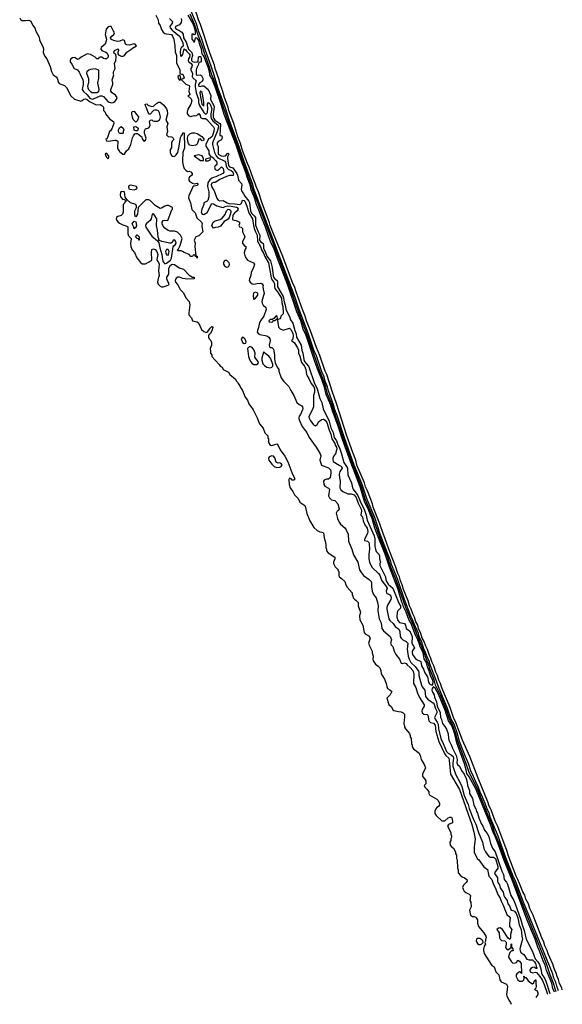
# Model space of a CAD drawing. Header units: inches. Extents: x 2792272 to 2951639, y 860504 to 1033803.
# Tile 158 of 209: x 2944937 to 2951639, y 918507 to 930672. Entities that reach past the tile are written whole.
import ezdxf

# ---------------------------------------------------------------- set-up
doc = ezdxf.new("R2010")
doc.units = ezdxf.units.IN
doc.header["$MEASUREMENT"] = 0
for name, color, linetype in [('C9942', 7, 'Continuous'), ('C9943', 7, 'Continuous'), ('C9951', 7, 'Continuous'), ('C9952', 7, 'Continuous')]:
    doc.layers.add(name, color=color, linetype=linetype)

msp = doc.modelspace()

# ---------------------------------------------------------------- linework, layer by layer
at = {"layer": 'C9942', "color": 4}
for points, elevation in [([(2945346, 930000), (2945351, 929990), (2945386, 929966), (2945398, 929950), (2945415, 929895), (2945423, 929883), (2945490, 929858), (2945515, 929835), (2945570, 929732), (2945614, 929690), (2945690, 929667), (2945710, 929675), (2945730, 929691), (2945750, 929695), (2945770, 929686), (2945800, 929660), (2945881, 929621), (2945930, 929623), (2945950, 929614), (2945971, 929590), (2945972, 929550), (2945991, 929531), (2945998, 929510), (2946050, 929442), (2946094, 929414), (2946101, 929390), (2946075, 929325), (2946059, 929301), (2946045, 929290), (2946016, 929204), (2946002, 929190), (2946010, 929174), (2946030, 929172), (2946110, 929185), (2946130, 929182), (2946151, 929171), (2946146, 929090), (2946155, 929070), (2946170, 929045), (2946210, 929012), (2946230, 929012), (2946255, 929050), (2946283, 929077), (2946309, 929131), (2946329, 929211), (2946341, 929239), (2946359, 929261), (2946370, 929266), (2946390, 929266), (2946435, 929235), (2946444, 929224), (2946450, 929202), (2946470, 929172), (2946490, 929185), (2946499, 929210), (2946479, 929270), (2946479, 929301), (2946490, 929322), (2946530, 929338), (2946542, 929350), (2946548, 929370), (2946542, 929410), (2946548, 929432), (2946570, 929434), (2946583, 929423), (2946599, 929419), (2946641, 929419), (2946665, 929435), (2946674, 929450), (2946676, 929470), (2946663, 929523), (2946650, 929548), (2946630, 929555), (2946605, 929555), (2946591, 929549), (2946550, 929506), (2946530, 929506), (2946504, 929584), (2946490, 929606), (2946488, 929630), (2946510, 929631), (2946518, 929618), (2946530, 929611), (2946570, 929598), (2946590, 929602), (2946630, 929642), (2946650, 929654), (2946672, 929652), (2946690, 929642), (2946718, 929618), (2946751, 929571), (2946758, 929550), (2946761, 929510), (2946742, 929430), (2946765, 929390), (2946755, 929350), (2946761, 929290), (2946751, 929250), (2946770, 929231), (2946810, 929226), (2946820, 929220), (2946831, 929210), (2946842, 929190), (2946822, 929170), (2946811, 929150), (2946812, 929090), (2946794, 929070), (2946794, 929030), (2946810, 928994), (2946824, 928984), (2946850, 928982), (2946870, 929002), (2946889, 929030), (2946908, 929108), (2946923, 929217), (2946930, 929234), (2946947, 929253), (2946950, 929274), (2946970, 929274), (2946971, 929091), (2946954, 929030), (2946953, 928990), (2946947, 928970), (2946947, 928913), (2946955, 928870), (2946970, 928832), (2946990, 928811), (2947010, 928798), (2947030, 928801), (2947050, 928791), (2947066, 928770), (2947066, 928750), (2947036, 928730), (2947026, 928710), (2947027, 928690), (2947036, 928676), (2947070, 928651), (2947090, 928645), (2947131, 928651), (2947138, 928638), (2947138, 928630), (2947130, 928625), (2947086, 928614), (2947074, 928606), (2947026, 928494), (2947024, 928470), (2947046, 928410), (2947065, 928325), (2947105, 928285), (2947126, 928226), (2947182, 928170), (2947192, 928150), (2947185, 928135), (2947185, 928115), (2947198, 928050), (2947150, 928002), (2947112, 927988), (2947092, 927950), (2947105, 927910), (2947101, 927870), (2947114, 927754), (2947130, 927752), (2947130, 927726), (2947122, 927742), (2947107, 927747), (2947102, 927762), (2947090, 927766), (2947078, 927762), (2947070, 927746), (2947050, 927748), (2947029, 927769), (2946970, 927794), (2946949, 927809), (2946930, 927816), (2946890, 927818), (2946887, 927830), (2946898, 927842), (2946919, 927881), (2946942, 927970), (2946922, 928010), (2946886, 928046), (2946873, 928053), (2946850, 928059), (2946790, 928061), (2946769, 928069), (2946730, 928095), (2946710, 928122), (2946698, 928150), (2946696, 928170), (2946710, 928191), (2946730, 928194), (2946768, 928192), (2946794, 928270), (2946818, 928322), (2946826, 928330), (2946826, 928350), (2946776, 928376), (2946756, 928376), (2946730, 928369), (2946690, 928342), (2946670, 928339), (2946610, 928375), (2946550, 928438), (2946530, 928447), (2946493, 928447), (2946402, 928350), (2946390, 928268), (2946370, 928238), (2946362, 928250), (2946359, 928270), (2946361, 928310), (2946378, 928350), (2946379, 928370), (2946370, 928388), (2946306, 928410), (2946266, 928446), (2946240, 928480), (2946230, 928546), (2946192, 928548), (2946184, 928536), (2946178, 928510), (2946182, 928482), (2946210, 928452), (2946233, 928453), (2946238, 928438), (2946254, 928434), (2946254, 928430), (2946238, 928422), (2946234, 928410), (2946213, 928387), (2946214, 928294), (2946205, 928270), (2946190, 928253), (2946150, 928242), (2946131, 928230), (2946128, 928210), (2946135, 928190), (2946152, 928172), (2946170, 928160), (2946210, 928138), (2946260, 928120), (2946271, 928111), (2946271, 928030), (2946282, 928002), (2946312, 927970), (2946311, 927930), (2946306, 927910), (2946308, 927868), (2946326, 927830), (2946354, 927794), (2946385, 927730), (2946430, 927671), (2946450, 927655), (2946490, 927657), (2946563, 927697), (2946569, 927711), (2946563, 927790), (2946567, 927833), (2946590, 927843), (2946610, 927834), (2946630, 927807), (2946643, 927770), (2946631, 927710), (2946639, 927690), (2946653, 927673), (2946659, 927650), (2946650, 927570), (2946659, 927510), (2946646, 927474), (2946639, 927430), (2946646, 927406), (2946670, 927379), (2946690, 927373), (2946710, 927373), (2946769, 927391), (2946780, 927400), (2946784, 927410), (2946770, 927429), (2946753, 927470), (2946754, 927490), (2946778, 927530), (2946777, 927590), (2946784, 927610), (2946801, 927639), (2946822, 927650), (2946850, 927648), (2946907, 927607), (2946961, 927590), (2947030, 927515), (2947070, 927491), (2947094, 927490), (2947090, 927469), (2947010, 927465), (2946950, 927473), (2946910, 927489), (2946890, 927492), (2946870, 927477), (2946859, 927450), (2946862, 927430), (2946890, 927398), (2946920, 927340), (2946959, 927299), (2946990, 927234), (2947032, 927190), (2947037, 927150), (2947025, 927050), (2947027, 927027), (2947058, 926990), (2947071, 926951), (2947130, 926938), (2947146, 926926), (2947184, 926844), (2947210, 926821), (2947230, 926811), (2947250, 926811), (2947262, 926818), (2947290, 926862), (2947310, 926882), (2947320, 926880), (2947322, 926870), (2947310, 926826), (2947291, 926790), (2947278, 926782), (2947271, 926770), (2947271, 926750), (2947278, 926730), (2947298, 926710), (2947305, 926685), (2947305, 926650), (2947291, 926610), (2947292, 926572), (2947293, 926553), (2947311, 926530), (2947312, 926510), (2947402, 926410), (2947412, 926392), (2947437, 926377), (2947452, 926352), (2947517, 926317), (2947532, 926290), (2947602, 926230), (2947611, 926210), (2947631, 926191), (2947636, 926176), (2947658, 926150), (2947666, 926126), (2947690, 926092), (2947721, 926010), (2947751, 925970), (2947766, 925926), (2947800, 925880), (2947810, 925872), (2947822, 925850), (2947870, 925754), (2947897, 925677), (2947945, 925625), (2947966, 925566), (2948002, 925530), (2948002, 925510), (2948012, 925488), (2948012, 925450), (2948030, 925414), (2948050, 925412), (2948112, 925430), (2948130, 925412), (2948156, 925356), (2948210, 925281), (2948247, 925210), (2948297, 925077), (2948331, 925009), (2948330, 924986), (2948318, 924982), (2948304, 924984), (2948290, 924998), (2948270, 925006), (2948262, 924990), (2948266, 924930), (2948278, 924890), (2948310, 924842), (2948330, 924802), (2948375, 924755), (2948398, 924710), (2948458, 924670), (2948467, 924647), (2948483, 924570), (2948521, 924481), (2948570, 924398), (2948610, 924362), (2948644, 924344), (2948670, 924342), (2948690, 924334), (2948698, 924270), (2948711, 924230), (2948718, 924190), (2948718, 924150), (2948725, 924130), (2948725, 924110), (2948746, 924086), (2948831, 924030), (2948831, 924010), (2948811, 923970), (2948812, 923952), (2948832, 923912), (2948864, 923884), (2948872, 923870), (2948878, 923850), (2948878, 923810), (2948885, 923790), (2948912, 923770), (2948951, 923731), (2948965, 923690), (2948982, 923662), (2949042, 923590), (2949042, 923570), (2949052, 923550), (2949054, 923530), (2949072, 923512), (2949090, 923502), (2949118, 923470), (2949118, 923430), (2949145, 923350), (2949134, 923306), (2949137, 923257), (2949175, 923190), (2949190, 923102), (2949204, 923084), (2949250, 923058), (2949266, 923030), (2949245, 922970), (2949257, 922937), (2949291, 922871), (2949291, 922850), (2949301, 922810), (2949299, 922770), (2949303, 922750), (2949331, 922711), (2949366, 922686), (2949385, 922665), (2949398, 922630), (2949402, 922590), (2949445, 922525), (2949465, 922470), (2949470, 922434), (2949482, 922410), (2949510, 922392), (2949532, 922370), (2949511, 922330), (2949472, 922290), (2949498, 922210), (2949530, 922182), (2949546, 922146), (2949557, 922137), (2949616, 922124), (2949650, 922122), (2949674, 922110), (2949692, 922092), (2949692, 922050), (2949684, 922024), (2949682, 921970), (2949692, 921950), (2949692, 921930), (2949702, 921910), (2949750, 921854), (2949762, 921830), (2949762, 921810), (2949771, 921790), (2949778, 921730), (2949785, 921710), (2949785, 921690), (2949803, 921663), (2949871, 921610), (2949883, 921583), (2949894, 921530), (2949935, 921470), (2949951, 921430), (2949912, 921350), (2949912, 921330), (2949918, 921318), (2949942, 921290), (2949952, 921270), (2949952, 921230), (2949934, 921210), (2949942, 921190), (2949966, 921166), (2949990, 921132), (2949991, 921110), (2950000, 921094)], 4), ([(2945682, 930000), (2945716, 929930), (2945721, 929910), (2945721, 929870), (2945710, 929810), (2945716, 929796), (2945723, 929783), (2945770, 929745), (2945804, 929704), (2945830, 929690), (2945847, 929693), (2945930, 929730), (2945953, 929733), (2945970, 929723), (2946030, 929658), (2946070, 929644), (2946090, 929648), (2946110, 929661), (2946133, 929687), (2946141, 929710), (2946120, 929740), (2946081, 929770), (2946064, 929790), (2946064, 929810), (2946089, 929870), (2946089, 929890), (2946079, 929930), (2946098, 929990), (2946097, 930000)], 8), ([(2945767, 930000), (2945787, 929947), (2945786, 929890), (2945776, 929850), (2945777, 929830), (2945785, 929810), (2945810, 929785), (2945834, 929774), (2945888, 929772), (2945910, 929784), (2945916, 929790), (2945920, 929810), (2945902, 929890), (2945915, 929950), (2945914, 930000)], 12), ([(2946936, 930000), (2946950, 929998), (2946970, 929954), (2946970, 929948), (2946942, 929938), (2946934, 929930), (2946971, 929890), (2946990, 929876), (2947030, 929858), (2947036, 929850), (2947027, 929787), (2947038, 929750), (2947030, 929738), (2947014, 929730), (2947053, 929693), (2947062, 929670), (2947051, 929629), (2947013, 929567), (2947005, 929530), (2947007, 929507), (2947025, 929485), (2947050, 929478), (2947090, 929488), (2947114, 929486), (2947140, 929500), (2947150, 929512), (2947165, 929490), (2947170, 929462), (2947193, 929453), (2947230, 929450), (2947250, 929437), (2947319, 929359), (2947331, 929350), (2947337, 929330), (2947335, 929290), (2947315, 929230), (2947290, 929207), (2947270, 929199), (2947236, 929130), (2947235, 929110), (2947273, 929050), (2947275, 929015), (2947298, 928978), (2947310, 928978), (2947330, 928965), (2947334, 928954), (2947361, 928930), (2947371, 928910), (2947372, 928888), (2947365, 928875), (2947350, 928866), (2947345, 928850), (2947350, 928822), (2947370, 928812), (2947387, 928813), (2947430, 928854), (2947450, 928832), (2947459, 928790), (2947445, 928770), (2947358, 928730), (2947330, 928724), (2947310, 928713), (2947286, 928694), (2947262, 928658), (2947255, 928610), (2947275, 928545), (2947275, 928485), (2947261, 928439), (2947251, 928429), (2947211, 928409), (2947211, 928390), (2947188, 928332), (2947179, 928290), (2947182, 928282), (2947189, 928269), (2947210, 928264), (2947251, 928289), (2947310, 928402), (2947330, 928398), (2947372, 928372), (2947430, 928356), (2947450, 928352), (2947475, 928365), (2947508, 928372), (2947548, 928368), (2947614, 928354), (2947622, 928350), (2947636, 928330), (2947625, 928310), (2947590, 928283), (2947570, 928255), (2947567, 928207), (2947570, 928201), (2947612, 928190), (2947651, 928171), (2947651, 928149), (2947642, 928130), (2947650, 928114), (2947674, 928110), (2947691, 928091), (2947691, 928050), (2947711, 928011), (2947716, 927990), (2947711, 927970), (2947691, 927930), (2947691, 927910), (2947710, 927882), (2947732, 927870), (2947731, 927850), (2947722, 927838), (2947710, 927790), (2947722, 927742), (2947750, 927703), (2947825, 927670), (2947836, 927650), (2947824, 927610), (2947797, 927550), (2947793, 927510), (2947776, 927470), (2947773, 927450), (2947785, 927430), (2947810, 927408), (2947830, 927403), (2947870, 927413), (2947915, 927415), (2947932, 927410), (2947945, 927390), (2947941, 927370), (2947943, 927343), (2947957, 927290), (2947933, 927210), (2947928, 927190), (2947930, 927170), (2947943, 927143), (2947977, 927117), (2947981, 927090), (2947954, 927010), (2947918, 926962), (2947900, 926930), (2947887, 926870), (2947874, 926830), (2947872, 926810), (2947887, 926790), (2947902, 926782), (2947990, 926765), (2948015, 926750), (2948027, 926730), (2948031, 926709), (2948018, 926650), (2948022, 926630), (2948030, 926622), (2948050, 926622), (2948070, 926602), (2948085, 926530), (2948084, 926484), (2948094, 926434), (2948117, 926377), (2948138, 926350), (2948138, 926330), (2948167, 926247), (2948200, 926200), (2948260, 926140), (2948284, 926090), (2948322, 926030), (2948361, 925941), (2948390, 925916), (2948421, 925901), (2948432, 925890), (2948436, 925870), (2948431, 925850), (2948405, 925795), (2948387, 925773), (2948383, 925750), (2948387, 925730), (2948428, 925648), (2948450, 925611), (2948484, 925570), (2948511, 925510), (2948600, 925390), (2948648, 925310), (2948657, 925283), (2948646, 925230), (2948665, 925170), (2948750, 925135), (2948775, 925110), (2948781, 925090), (2948781, 925070), (2948771, 925010), (2948750, 924995), (2948726, 924994), (2948699, 924981), (2948691, 924969), (2948695, 924930), (2948708, 924908), (2948750, 924883), (2948763, 924870), (2948751, 924790), (2948764, 924764), (2948790, 924741), (2948831, 924731), (2948865, 924690), (2948882, 924630), (2948874, 924610), (2948860, 924600), (2948846, 924574), (2948861, 924510), (2948882, 924462), (2948898, 924438), (2948953, 924393), (2948971, 924371), (2948995, 924315), (2948999, 924230), (2949005, 924210), (2949038, 924130), (2949059, 924059), (2949113, 923970), (2949135, 923875), (2949158, 923838), (2949185, 923805), (2949254, 923754), (2949278, 923730), (2949284, 923710), (2949283, 923663), (2949291, 923610), (2949309, 923569), (2949339, 923530), (2949356, 923470), (2949363, 923430), (2949360, 923370), (2949379, 923270), (2949401, 923221), (2949412, 923150), (2949430, 923122), (2949511, 923050), (2949531, 923010), (2949516, 922970), (2949526, 922950), (2949547, 922927), (2949563, 922870), (2949581, 922830), (2949630, 922771), (2949650, 922722), (2949670, 922718), (2949690, 922725), (2949710, 922718), (2949721, 922701), (2949758, 922670), (2949794, 922630), (2949805, 922590), (2949801, 922470), (2949830, 922422), (2949851, 922350), (2949877, 922297), (2949931, 922209), (2949932, 922190), (2949908, 922150), (2949905, 922130), (2949908, 922110), (2949930, 922091), (2949970, 922087), (2949979, 922079), (2949991, 922010), (2950000, 922001)], 8), ([(2947070, 930000), (2947069, 929970), (2947075, 929955), (2947115, 929915), (2947104, 929870), (2947105, 929845), (2947118, 929770), (2947146, 929690), (2947147, 929647), (2947158, 929610), (2947210, 929525), (2947230, 929506), (2947250, 929513), (2947257, 929530), (2947262, 929570), (2947256, 929630), (2947270, 929647), (2947290, 929627), (2947311, 929571), (2947299, 929510), (2947298, 929470), (2947304, 929450), (2947322, 929422), (2947388, 929368), (2947392, 929350), (2947376, 929290), (2947320, 929150), (2947318, 929130), (2947342, 929030), (2947362, 928990), (2947385, 928965), (2947470, 928926), (2947480, 928910), (2947488, 928868), (2947499, 928839), (2947510, 928826), (2947550, 928810), (2947570, 928793), (2947578, 928762), (2947572, 928748), (2947530, 928748), (2947490, 928735), (2947410, 928697), (2947350, 928661), (2947330, 928661), (2947310, 928654), (2947301, 928630), (2947305, 928610), (2947338, 928558), (2947370, 928467), (2947390, 928443), (2947410, 928436), (2947450, 928439), (2947498, 928410), (2947522, 928402), (2947596, 928396), (2947650, 928387), (2947666, 928394), (2947676, 928404), (2947690, 928443), (2947710, 928440), (2947719, 928430), (2947744, 928370), (2947766, 928286), (2947813, 928210), (2947824, 928130), (2947834, 928094), (2947850, 928050), (2947872, 928010), (2947876, 927936), (2947910, 927870), (2947922, 927830), (2947950, 927788), (2947966, 927746), (2948011, 927670), (2948042, 927482), (2948055, 927455), (2948076, 927430), (2948084, 927410), (2948083, 927370), (2948087, 927350), (2948122, 927310), (2948171, 927230), (2948175, 927175), (2948187, 927130), (2948193, 927050), (2948190, 927038), (2948162, 927010), (2948158, 926990), (2948150, 926978), (2948131, 926969), (2948122, 926958), (2948135, 926875), (2948154, 926854), (2948190, 926838), (2948270, 926861), (2948290, 926842), (2948310, 926796), (2948315, 926770), (2948310, 926726), (2948294, 926710), (2948330, 926678), (2948370, 926619), (2948379, 926590), (2948381, 926550), (2948396, 926516), (2948416, 926436), (2948454, 926390), (2948470, 926352), (2948479, 926290), (2948486, 926270), (2948510, 926238), (2948536, 926176), (2948570, 926137), (2948580, 926110), (2948580, 926070), (2948564, 926030), (2948568, 925930), (2948565, 925890), (2948550, 925849), (2948510, 925770), (2948513, 925750), (2948525, 925725), (2948567, 925667), (2948590, 925656), (2948610, 925671), (2948630, 925706), (2948670, 925731), (2948690, 925736), (2948710, 925723), (2948730, 925697), (2948759, 925599), (2948782, 925550), (2948793, 925493), (2948830, 925434), (2948835, 925415), (2948851, 925390), (2948855, 925370), (2948839, 925310), (2948818, 925282), (2948805, 925255), (2948804, 925230), (2948810, 925212), (2948885, 925170), (2948911, 925150), (2948922, 925130), (2948891, 925089), (2948885, 925055), (2948888, 925010), (2948897, 924970), (2948892, 924890), (2948904, 924864), (2948930, 924841), (2948990, 924814), (2949030, 924814), (2949070, 924802), (2949095, 924770), (2949118, 924698), (2949155, 924625), (2949158, 924602), (2949151, 924550), (2949170, 924531), (2949180, 924480), (2949201, 924430), (2949228, 924390), (2949234, 924370), (2949236, 924350), (2949233, 924327), (2949202, 924258), (2949194, 924250), (2949198, 924238), (2949234, 924230), (2949250, 924214), (2949255, 924195), (2949257, 924130), (2949250, 924070), (2949251, 924011), (2949259, 923970), (2949287, 923907), (2949370, 923831), (2949385, 923810), (2949407, 923747), (2949465, 923670), (2949475, 923650), (2949465, 923610), (2949466, 923586), (2949510, 923565), (2949521, 923550), (2949525, 923530), (2949521, 923510), (2949482, 923438), (2949473, 923410), (2949473, 923390), (2949497, 923270), (2949510, 923250), (2949550, 923211), (2949575, 923175), (2949622, 923142), (2949632, 923112), (2949637, 923050), (2949649, 923029), (2949670, 923010), (2949711, 922990), (2949730, 922971), (2949725, 922895), (2949734, 922810), (2949748, 922770), (2949770, 922730), (2949822, 922682), (2949862, 922622), (2949867, 922610), (2949866, 922570), (2949898, 922450), (2949908, 922430), (2949942, 922390), (2949950, 922310), (2949983, 922270), (2950000, 922259)], 12), ([(2947116, 930000), (2947116, 929996), (2947127, 929987), (2947170, 929991), (2947183, 929983), (2947201, 929950), (2947201, 929930), (2947191, 929909), (2947160, 929890), (2947144, 929870), (2947145, 929865), (2947150, 929851), (2947166, 929846), (2947190, 929857), (2947210, 929855), (2947264, 929810), (2947297, 929737), (2947295, 929690), (2947300, 929670), (2947335, 929610), (2947341, 929590), (2947325, 929510), (2947326, 929466), (2947333, 929450), (2947349, 929429), (2947411, 929391), (2947418, 929378), (2947407, 929247), (2947410, 929242), (2947430, 929241), (2947437, 929223), (2947430, 929188), (2947390, 929168), (2947378, 929150), (2947378, 929130), (2947387, 929107), (2947390, 929012), (2947425, 928990), (2947455, 928985), (2947478, 928990), (2947503, 929017), (2947510, 929021), (2947517, 929017), (2947521, 929010), (2947504, 928976), (2947503, 928957), (2947517, 928870), (2947530, 928855), (2947570, 928842), (2947618, 928770), (2947628, 928750), (2947641, 928690), (2947678, 928650), (2947681, 928630), (2947673, 928573), (2947676, 928556), (2947702, 928522), (2947716, 928490), (2947768, 928430), (2947775, 928415), (2947789, 928309), (2947802, 928282), (2947835, 928250), (2947848, 928228), (2947850, 928134), (2947883, 928050), (2947904, 928010), (2947901, 927950), (2947910, 927930), (2947945, 927905), (2947949, 927889), (2947947, 927850), (2947975, 927795), (2947988, 927750), (2948034, 927694), (2948055, 927610), (2948066, 927506), (2948080, 927480), (2948117, 927450), (2948122, 927430), (2948120, 927370), (2948192, 927252), (2948205, 927185), (2948221, 927130), (2948226, 927090), (2948270, 927007), (2948283, 926963), (2948310, 926924), (2948334, 926834), (2948351, 926791), (2948358, 926750), (2948414, 926650), (2948421, 926590), (2948436, 926550), (2948447, 926473), (2948454, 926450), (2948503, 926390), (2948514, 926370), (2948575, 926190), (2948611, 926110), (2948645, 925990), (2948670, 925944), (2948685, 925865), (2948760, 925710), (2948780, 925630), (2948807, 925570), (2948821, 925510), (2948849, 925470), (2948861, 925430), (2948890, 925370), (2948912, 925310), (2948940, 925200), (2948973, 925153), (2948984, 925130), (2948992, 925050), (2949035, 924950), (2949047, 924890), (2949057, 924870), (2949115, 924795), (2949142, 924722), (2949194, 924614), (2949215, 924550), (2949228, 924488), (2949315, 924295), (2949324, 924256), (2949325, 924165), (2949331, 924131), (2949341, 924101), (2949373, 924070), (2949380, 924050), (2949383, 924010), (2949394, 923970), (2949385, 923950), (2949386, 923930), (2949454, 923790), (2949459, 923750), (2949467, 923730), (2949490, 923699), (2949545, 923650), (2949622, 923462), (2949639, 923430), (2949642, 923410), (2949639, 923401), (2949607, 923370), (2949599, 923350), (2949596, 923290), (2949608, 923250), (2949630, 923226), (2949690, 923210), (2949701, 923190), (2949711, 923151), (2949750, 923121), (2949770, 923093), (2949786, 923046), (2949782, 922970), (2949812, 922910), (2949786, 922870), (2949783, 922850), (2949789, 922829), (2949830, 922771), (2949890, 922741), (2949902, 922690), (2949926, 922646), (2949942, 922602), (2949973, 922553), (2949986, 922486), (2950000, 922468)], 16), ([(2950000, 922611), (2949994, 922630), (2949979, 922659), (2949960, 922730), (2949935, 922775), (2949919, 922850), (2949884, 922924), (2949872, 922970), (2949855, 923010), (2949826, 923066), (2949770, 923221), (2949743, 923263), (2949710, 923354), (2949676, 923416), (2949670, 923450), (2949657, 923477), (2949610, 923630), (2949504, 923910), (2949451, 924070), (2949363, 924283), (2949323, 924390), (2949290, 924510), (2949264, 924564), (2949250, 924610), (2949198, 924718), (2949146, 924890), (2949094, 925034), (2949038, 925170), (2948924, 925484), (2948872, 925650), (2948801, 925841), (2948781, 925910), (2948721, 926041), (2948701, 926130), (2948670, 926226), (2948627, 926327), (2948583, 926450), (2948475, 926770), (2948440, 926850), (2948410, 926950), (2948362, 927062), (2948250, 927392), (2948121, 927721), (2948074, 927850), (2948041, 927921), (2947975, 928110), (2947919, 928239), (2947896, 928310), (2947862, 928390), (2947839, 928470), (2947798, 928570), (2947783, 928630), (2947745, 928725), (2947734, 928770), (2947705, 928850), (2947680, 928910), (2947610, 929123), (2947461, 929501), (2947431, 929610), (2947350, 929842), (2947310, 929945), (2947285, 929985), (2947284, 930000)], 16), ([(2950000, 922662), (2949997, 922670), (2949980, 922730), (2949953, 922790), (2949933, 922853), (2949907, 922910), (2949888, 922970), (2949784, 923230), (2949754, 923290), (2949702, 923422), (2949581, 923761), (2949522, 923910), (2949474, 924054), (2949388, 924268), (2949330, 924430), (2949299, 924530), (2949210, 924740), (2949153, 924913), (2949053, 925170), (2948813, 925850), (2948795, 925915), (2948740, 926050), (2948717, 926137), (2948681, 926241), (2948645, 926330), (2948492, 926772), (2948382, 927062), (2948257, 927417), (2947816, 928570), (2947797, 928637), (2947697, 928910), (2947635, 929095), (2947516, 929410), (2947335, 929935), (2947307, 930000)], 12), ([(2950000, 922727), (2949997, 922737), (2949970, 922800), (2949947, 922867), (2949930, 922899), (2949903, 922983), (2949872, 923050), (2949861, 923090), (2949810, 923207), (2949794, 923254), (2949770, 923303), (2949690, 923508), (2949602, 923762), (2949530, 923941), (2949520, 923980), (2949482, 924082), (2949390, 924316), (2949322, 924522), (2949230, 924742), (2949162, 924942), (2949070, 925170), (2948950, 925507), (2948860, 925780), (2948830, 925853), (2948814, 925914), (2948750, 926086), (2948737, 926137), (2948710, 926208), (2948698, 926258), (2948670, 926322), (2948601, 926521), (2948570, 926588), (2948500, 926800), (2948390, 927090), (2948340, 927240), (2947830, 928583), (2947815, 928635), (2947710, 928920), (2947637, 929137), (2947530, 929424), (2947479, 929579), (2947390, 929824), (2947333, 930000)], 8), ([(2950000, 922816), (2949993, 922830), (2949973, 922890), (2949952, 922930), (2949935, 922990), (2949910, 923032), (2949892, 923090), (2949864, 923150), (2949853, 923190), (2949831, 923231), (2949812, 923290), (2949791, 923331), (2949774, 923390), (2949752, 923432), (2949735, 923490), (2949678, 923630), (2949662, 923690), (2949639, 923739), (2949627, 923790), (2949608, 923830), (2949582, 923910), (2949495, 924130), (2949448, 924270), (2949429, 924310), (2949384, 924444), (2949303, 924650), (2949293, 924690), (2949234, 924850), (2949210, 924901), (2949195, 924950), (2949103, 925170), (2949088, 925228), (2949050, 925323), (2948978, 925530), (2948850, 925930), (2948799, 926070), (2948731, 926290), (2948712, 926330), (2948644, 926524), (2948601, 926621), (2948529, 926829), (2948480, 926950), (2948465, 927010), (2948431, 927091), (2948374, 927254), (2948350, 927310), (2948330, 927377), (2948312, 927412), (2948186, 927746), (2948070, 928026), (2948032, 928130), (2948024, 928164), (2947930, 928405), (2947886, 928546), (2947857, 928610), (2947847, 928647), (2947820, 928710), (2947773, 928850), (2947750, 928896), (2947690, 929056), (2947663, 929143), (2947630, 929223), (2947581, 929390), (2947521, 929550), (2947511, 929590), (2947467, 929710), (2947446, 929786), (2947408, 929890), (2947400, 929930), (2947376, 930000)], 4)]:
    msp.add_lwpolyline(points, dxfattribs=dict(at, elevation=elevation))
for points, elevation in [([(2946910, 929988), (2946892, 929970), (2946896, 929950), (2946910, 929926), (2946928, 929932), (2946929, 929950), (2946919, 929979)], 8), ([(2947170, 929789), (2947164, 929770), (2947188, 929630), (2947210, 929604), (2947212, 929650), (2947201, 929730), (2947190, 929773)], 16), ([(2946370, 929406), (2946338, 929438), (2946329, 929469), (2946321, 929510), (2946324, 929530), (2946330, 929538), (2946350, 929541), (2946379, 929499), (2946405, 929470), (2946402, 929450), (2946390, 929426)], 4), ([(2946210, 929268), (2946168, 929268), (2946158, 929290), (2946158, 929310), (2946170, 929334), (2946190, 929352), (2946213, 929333), (2946222, 929310), (2946214, 929290), (2946214, 929270)], 4), ([(2946370, 929298), (2946350, 929308), (2946346, 929350), (2946370, 929354), (2946397, 929337), (2946402, 929330), (2946398, 929310), (2946390, 929298)], 4), ([(2947190, 929175), (2947170, 929202), (2947150, 929195), (2947135, 929145), (2947125, 929130), (2947110, 929121), (2947070, 929113), (2947040, 929120), (2947022, 929142), (2947014, 929170), (2947009, 929210), (2947017, 929243), (2947038, 929262), (2947066, 929274), (2947096, 929276), (2947128, 929268), (2947185, 929230), (2947210, 929202), (2947210, 929185)], 4), ([(2946010, 929022), (2945992, 929010), (2946010, 928972), (2946030, 928952), (2946039, 928970), (2946036, 928990)], 4), ([(2947150, 929002), (2947092, 928990), (2947170, 928931), (2947190, 928932), (2947206, 928934), (2947208, 928950), (2947204, 928970), (2947192, 928992)], 8), ([(2947290, 928966), (2947234, 928950), (2947234, 928930), (2947250, 928927), (2947266, 928930), (2947290, 928942), (2947295, 928950)], 8), ([(2946310, 928629), (2946290, 928624), (2946281, 928610), (2946284, 928584), (2946297, 928577), (2946349, 928571), (2946370, 928578), (2946388, 928590), (2946378, 928610)], 4), ([(2947330, 928095), (2947310, 928130), (2947328, 928170), (2947350, 928185), (2947415, 928205), (2947438, 928222), (2947474, 928266), (2947490, 928310), (2947510, 928332), (2947530, 928327), (2947544, 928310), (2947544, 928290), (2947525, 928230), (2947511, 928209), (2947461, 928179), (2947419, 928121), (2947390, 928110), (2947354, 928106)], 4), ([(2946590, 928274), (2946574, 928270), (2946559, 928210), (2946547, 928190), (2946499, 928150), (2946490, 928130), (2946493, 928110), (2946570, 927996), (2946640, 927940), (2946648, 927928), (2946655, 927915), (2946666, 927854), (2946692, 927770), (2946700, 927710), (2946710, 927681), (2946730, 927657), (2946750, 927664), (2946798, 927702), (2946814, 927726), (2946833, 927867), (2946841, 927879), (2946858, 927890), (2946869, 927910), (2946865, 927930), (2946850, 927952), (2946831, 927949), (2946819, 927921), (2946809, 927911), (2946790, 927910), (2946692, 927932), (2946663, 927943), (2946655, 927955), (2946655, 927965), (2946646, 927986), (2946641, 928070), (2946627, 928130), (2946631, 928211), (2946594, 928270)], 8), ([(2946350, 928088), (2946348, 928110), (2946328, 928150), (2946350, 928182), (2946370, 928174), (2946378, 928130), (2946370, 928106), (2946358, 928102)], 4), ([(2946410, 927948), (2946406, 927966), (2946386, 927970), (2946368, 927990), (2946388, 928012), (2946411, 927990), (2946414, 927950)], 4), ([(2946750, 927833), (2946737, 927810), (2946742, 927790), (2946750, 927765), (2946770, 927761), (2946781, 927790), (2946782, 927810), (2946770, 927832)], 12), ([(2947470, 927697), (2947461, 927690), (2947453, 927670), (2947456, 927650), (2947466, 927630), (2947490, 927615), (2947510, 927620), (2947523, 927630), (2947529, 927650), (2947523, 927670), (2947495, 927695)], 8), ([(2947850, 927305), (2947830, 927297), (2947824, 927290), (2947819, 927270), (2947825, 927225), (2947830, 927214), (2947836, 927224), (2947850, 927231), (2947877, 927270), (2947879, 927290), (2947870, 927299)], 8), ([(2948110, 927014), (2948102, 927010), (2948078, 926982), (2948054, 926970), (2948054, 926966), (2948030, 926966), (2948014, 926950), (2948018, 926938), (2948050, 926934), (2948062, 926938), (2948066, 926954), (2948090, 926954), (2948108, 926972), (2948122, 926978), (2948118, 927010)], 12), ([(2947690, 926748), (2947672, 926730), (2947690, 926685), (2947710, 926672), (2947730, 926674), (2947735, 926690), (2947723, 926723), (2947710, 926738)], 8), ([(2947790, 926629), (2947771, 926629), (2947752, 926610), (2947763, 926510), (2947770, 926485), (2947789, 926449), (2947810, 926426), (2947830, 926412), (2947870, 926414), (2947886, 926434), (2947882, 926450), (2947848, 926490), (2947843, 926503), (2947844, 926550), (2947835, 926590), (2947810, 926621)], 8), ([(2947950, 926566), (2947927, 926490), (2947926, 926466), (2947939, 926419), (2947959, 926399), (2947990, 926381), (2948030, 926371), (2948050, 926378), (2948062, 926390), (2948064, 926410), (2948041, 926481), (2948013, 926513), (2947966, 926550), (2947962, 926562)], 8), ([(2948050, 925285), (2948018, 925270), (2948011, 925250), (2948016, 925230), (2948050, 925182), (2948082, 925150), (2948110, 925138), (2948150, 925142), (2948166, 925150), (2948176, 925164), (2948178, 925170), (2948166, 925190), (2948150, 925195), (2948130, 925194), (2948106, 925206), (2948090, 925258), (2948070, 925279)], 4)]:
    msp.add_lwpolyline(points, close=True, dxfattribs=dict(at, elevation=elevation))
at = {"layer": 'C9943', "color": 4}
for points, elevation in [([(2947333, 930000), (2947300, 930100), (2947231, 930290), (2947183, 930443), (2947150, 930522), (2947120, 930620), (2947050, 930785)], 8), ([(2947376, 930000), (2947351, 930070), (2947343, 930110), (2947291, 930250), (2947170, 930613), (2947144, 930670), (2947083, 930870)], 4), ([(2944937, 930697), (2944952, 930672), (2944964, 930664), (2945010, 930661), (2945050, 930665), (2945074, 930654), (2945101, 930601), (2945125, 930570), (2945138, 930530), (2945177, 930457), (2945183, 930423), (2945226, 930330), (2945231, 930310), (2945228, 930268), (2945245, 930225), (2945271, 930190), (2945314, 930094), (2945330, 930032), (2945346, 930000)], 4), ([(2946618, 930730), (2946647, 930670), (2946651, 930631), (2946670, 930602), (2946688, 930550), (2946710, 930518), (2946730, 930502), (2946750, 930496), (2946810, 930490), (2946825, 930470), (2946841, 930430), (2946855, 930350), (2946856, 930276), (2946872, 930230), (2946873, 930133), (2946915, 930055), (2946914, 930010), (2946922, 930002), (2946936, 930000)], 8), ([(2946788, 930688), (2946824, 930650), (2946819, 930630), (2946793, 930590), (2946797, 930570), (2946821, 930541), (2946910, 930468), (2946954, 930390), (2946956, 930344), (2946930, 930325), (2946922, 930310), (2946920, 930270), (2946924, 930230), (2946930, 930219), (2946944, 930230), (2946950, 930242), (2946970, 930312), (2946981, 930301), (2946990, 930299), (2947000, 930280), (2947032, 930250), (2947037, 930237), (2947039, 930230), (2947034, 930210), (2947023, 930190), (2947018, 930170), (2947026, 930150), (2947053, 930130), (2947068, 930110), (2947064, 930090), (2947052, 930070), (2947050, 930050), (2947070, 930010), (2947070, 930000)], 12), ([(2946930, 930687), (2946935, 930665), (2946930, 930637), (2946910, 930609), (2946863, 930590), (2946857, 930570), (2946870, 930555), (2946903, 930543), (2946938, 930518), (2946955, 930495), (2946959, 930450), (2946993, 930393), (2947023, 930310), (2947065, 930265), (2947071, 930230), (2947059, 930190), (2947059, 930170), (2947070, 930155), (2947090, 930147), (2947127, 930153), (2947140, 930160), (2947144, 930210), (2947150, 930219), (2947170, 930219), (2947173, 930213), (2947179, 930190), (2947179, 930161), (2947172, 930148), (2947150, 930142), (2947142, 930110), (2947121, 930070), (2947116, 930050), (2947116, 930000)], 16), ([(2947284, 930000), (2947282, 930030), (2947270, 930075), (2947210, 930221), (2947191, 930251), (2947182, 930310), (2947162, 930362), (2947150, 930414), (2947130, 930444), (2947110, 930449), (2947100, 930430), (2947090, 930389), (2947086, 930406), (2947067, 930430), (2947066, 930494), (2947070, 930501), (2947092, 930488), (2947107, 930493), (2947110, 930502), (2947107, 930530), (2947090, 930590), (2947070, 930639), (2947018, 930730)], 16), ([(2947307, 930000), (2947305, 930005), (2947279, 930099), (2947214, 930270), (2947196, 930336), (2947141, 930481), (2947098, 930618), (2947041, 930741)], 12), ([(2946097, 930000), (2946095, 930030), (2946115, 930070), (2946109, 930130), (2946123, 930170), (2946129, 930210), (2946126, 930246), (2946106, 930250), (2946098, 930270), (2946108, 930290), (2946152, 930312), (2946158, 930290), (2946151, 930270), (2946151, 930250), (2946158, 930238), (2946190, 930223), (2946217, 930223), (2946230, 930231), (2946262, 930270), (2946310, 930302), (2946330, 930322), (2946378, 930350), (2946362, 930370), (2946350, 930375), (2946290, 930358), (2946261, 930361), (2946244, 930370), (2946230, 930415), (2946210, 930424), (2946174, 930406), (2946143, 930403), (2946110, 930409), (2946066, 930426), (2946059, 930450), (2946074, 930470), (2946099, 930490), (2946108, 930510), (2946090, 930538), (2946068, 930588), (2946050, 930589), (2946030, 930584), (2946006, 930554), (2945991, 930490), (2946011, 930430), (2946007, 930410), (2945991, 930370), (2945945, 930330), (2945941, 930310), (2945952, 930290), (2946002, 930270), (2946017, 930257), (2946031, 930230), (2946031, 930210), (2946021, 930199), (2946010, 930190), (2945990, 930187), (2945970, 930194), (2945950, 930209), (2945932, 930208), (2945914, 930206), (2945910, 930188), (2945890, 930188), (2945868, 930210), (2945810, 930244), (2945770, 930249), (2945698, 930210), (2945670, 930189), (2945650, 930182), (2945622, 930202), (2945610, 930204), (2945590, 930199), (2945570, 930188), (2945561, 930170), (2945561, 930150), (2945581, 930121), (2945609, 930069), (2945651, 930051), (2945670, 930025), (2945682, 930000)], 8), ([(2945914, 930000), (2945914, 930050), (2945870, 930064), (2945810, 930057), (2945790, 930049), (2945768, 930030), (2945764, 930010), (2945767, 930000)], 12)]:
    msp.add_lwpolyline(points, dxfattribs=dict(at, elevation=elevation))
at = {"layer": 'C9951', "color": 4}
for points, elevation in [([(2950440, 920000), (2950419, 919981), (2950408, 919950), (2950413, 919930), (2950426, 919906), (2950448, 919888), (2950490, 919867), (2950504, 919850), (2950498, 919790), (2950511, 919770), (2950514, 919710), (2950492, 919670), (2950507, 919610), (2950530, 919591), (2950551, 919591), (2950570, 919585), (2950577, 919577), (2950591, 919550), (2950591, 919510), (2950603, 919470), (2950670, 919390), (2950695, 919350), (2950699, 919330), (2950691, 919310), (2950690, 919286), (2950682, 919270), (2950691, 919250), (2950675, 919225), (2950664, 919190), (2950665, 919170), (2950676, 919136), (2950759, 918999), (2950768, 918988), (2950796, 918970), (2950819, 918910), (2950856, 918870), (2950868, 918808), (2950885, 918785), (2950950, 918755), (2950959, 918739), (2950963, 918730), (2950960, 918690), (2950951, 918630), (2950956, 918610), (2950977, 918557), (2950998, 918530), (2951007, 918507)], 4), ([(2950785, 920000), (2950789, 919989), (2950812, 919950), (2950843, 919863), (2950870, 919819), (2950883, 919783), (2950910, 919730), (2950936, 919656), (2950956, 919616), (2950984, 919590), (2950997, 919570), (2950985, 919510), (2950985, 919485), (2950988, 919468), (2951016, 919430), (2950998, 919370), (2950998, 919330), (2950992, 919308), (2950970, 919326), (2950902, 919430), (2950870, 919453), (2950850, 919448), (2950832, 919430), (2950858, 919390), (2950863, 919330), (2950871, 919310), (2950890, 919296), (2950931, 919291), (2950940, 919280), (2950945, 919270), (2950945, 919250), (2950938, 919210), (2950950, 919192), (2950970, 919182), (2950976, 919184), (2951006, 919210), (2951006, 919250), (2951010, 919254), (2951013, 919213), (2951030, 919194), (2951031, 919169), (2951010, 919166), (2950992, 919148), (2950978, 919110), (2950976, 919090), (2951010, 919031), (2951030, 919016), (2951062, 919018), (2951075, 919025), (2951090, 919054), (2951110, 919042), (2951130, 919012), (2951134, 918886), (2951126, 918894), (2951126, 918906), (2951110, 918908), (2951077, 918883), (2951071, 918870), (2951071, 918850), (2951088, 918808), (2951110, 918791), (2951149, 918791), (2951164, 918810), (2951169, 918830), (2951166, 918854), (2951170, 918854), (2951178, 918838), (2951190, 918838), (2951200, 918820), (2951219, 918799), (2951250, 918771), (2951270, 918762), (2951288, 918772), (2951290, 918794), (2951302, 918798), (2951306, 918810), (2951311, 918810), (2951311, 918770), (2951318, 918730), (2951312, 918708), (2951294, 918690), (2951330, 918674), (2951338, 918650), (2951338, 918630), (2951314, 918593)], 8), ([(2950851, 920000), (2950862, 919982), (2950870, 919947), (2950910, 919891), (2950919, 919850), (2950930, 919825), (2950958, 919790), (2950965, 919750), (2950985, 919725), (2951006, 919670), (2951030, 919667), (2951050, 919658), (2951070, 919630), (2951090, 919574), (2951108, 919490), (2951130, 919430), (2951138, 919350), (2951149, 919310), (2951117, 919210), (2951113, 919190), (2951117, 919170), (2951129, 919149), (2951163, 919123), (2951203, 919063), (2951230, 919055), (2951270, 919056), (2951296, 919030), (2951307, 919010), (2951321, 918961), (2951330, 918948), (2951310, 918949), (2951303, 918963), (2951290, 918967), (2951270, 918961), (2951250, 918950), (2951237, 918930), (2951242, 918910), (2951270, 918895), (2951310, 918905), (2951320, 918900), (2951363, 918850), (2951389, 918810), (2951417, 918750), (2951455, 918633)], 12), ([(2950959, 920000), (2950964, 919990), (2951004, 919850), (2951040, 919790), (2951058, 919750), (2951129, 919550), (2951142, 919490), (2951170, 919419), (2951193, 919313), (2951270, 919159), (2951303, 919070), (2951338, 919030), (2951358, 918998), (2951380, 918930), (2951383, 918890), (2951389, 918870), (2951418, 918830), (2951434, 918794), (2951484, 918641)], 16), ([(2951544, 918658), (2951524, 918704), (2951510, 918770), (2951445, 918925), (2951429, 918990), (2951404, 919044), (2951355, 919175), (2951335, 919215), (2951305, 919310), (2951206, 919546), (2951038, 920000)], 16), ([(2951565, 918663), (2951548, 918710), (2951532, 918770), (2951490, 918870), (2951439, 919019), (2951130, 919790), (2951078, 919938), (2951053, 920000)], 12), ([(2951594, 918672), (2951571, 918731), (2951560, 918780), (2951534, 918830), (2951517, 918890), (2951454, 919054), (2951153, 919790), (2951074, 920000)], 8), ([(2951639, 918684), (2951633, 918710), (2951606, 918766), (2951593, 918813), (2951574, 918850), (2951564, 918890), (2951538, 918950), (2951522, 919002), (2951465, 919130), (2951453, 919173), (2951425, 919230), (2951413, 919273), (2951387, 919327), (2951318, 919510), (2951298, 919550), (2951279, 919610), (2951238, 919690), (2951221, 919750), (2951190, 919804), (2951175, 919855), (2951150, 919898), (2951111, 920000)], 4)]:
    msp.add_lwpolyline(points, dxfattribs=dict(at, elevation=elevation))
at = {"layer": 'C9951', "color": 4, "elevation": 4}
msp.add_lwpolyline([(2950590, 919321), (2950580, 919310), (2950576, 919290), (2950582, 919270), (2950590, 919257), (2950607, 919247), (2950630, 919247), (2950646, 919254), (2950662, 919270), (2950658, 919290), (2950644, 919304), (2950619, 919319)], close=True, dxfattribs=at)
at = {"layer": 'C9952', "color": 4}
for points, elevation in [([(2951111, 920000), (2951092, 920050), (2951070, 920090), (2950970, 920350), (2950957, 920397), (2950842, 920702), (2950811, 920770), (2950759, 920910), (2950737, 920957), (2950721, 921010), (2950600, 921300), (2950496, 921570), (2950405, 921770), (2950325, 921990), (2950296, 922050), (2950253, 922173), (2950150, 922418), (2950134, 922470), (2950115, 922510), (2950098, 922570), (2950078, 922610), (2950051, 922690), (2950031, 922731), (2950013, 922790), (2950000, 922816)], 4), ([(2951074, 920000), (2951059, 920039), (2951034, 920090), (2950950, 920298), (2950846, 920586), (2950750, 920819), (2950739, 920859), (2950710, 920921), (2950687, 920987), (2950646, 921086), (2950630, 921114), (2950606, 921186), (2950570, 921256), (2950543, 921323), (2950510, 921390), (2950481, 921481), (2950430, 921597), (2950370, 921756), (2950340, 921860), (2950302, 921970), (2950268, 922030), (2950222, 922162), (2950110, 922430), (2950074, 922534), (2950010, 922688), (2950000, 922727)], 8), ([(2951053, 920000), (2950950, 920252), (2950858, 920498), (2950803, 920630), (2950775, 920715), (2950730, 920819), (2950596, 921156), (2950483, 921383), (2950456, 921470), (2950350, 921754), (2950321, 921861), (2950284, 921964), (2950250, 922020), (2950213, 922133), (2950139, 922319), (2950075, 922450), (2950058, 922518), (2950000, 922662)], 12), ([(2950000, 922468), (2950003, 922463), (2950030, 922452), (2950038, 922462), (2950046, 922490), (2950041, 922510), (2950017, 922557), (2950000, 922611)], 16), ([(2951038, 920000), (2951033, 920013), (2950923, 920282), (2950850, 920479), (2950813, 920573), (2950784, 920630), (2950754, 920730), (2950726, 920786), (2950571, 921171), (2950490, 921316), (2950458, 921358), (2950450, 921405), (2950430, 921478), (2950337, 921737), (2950310, 921844), (2950274, 921950), (2950234, 922010), (2950198, 922130), (2950110, 922337), (2950070, 922411), (2950050, 922428), (2950039, 922421), (2950032, 922410), (2950029, 922390), (2950033, 922373), (2950057, 922330), (2950062, 922302), (2950086, 922246), (2950094, 922190), (2950129, 922111), (2950135, 922050), (2950146, 922026), (2950158, 921978), (2950190, 921940), (2950210, 921905), (2950230, 921850), (2950233, 921790), (2950239, 921770), (2950270, 921705), (2950281, 921670), (2950330, 921582), (2950341, 921530), (2950338, 921490), (2950343, 921470), (2950370, 921450), (2950396, 921396), (2950427, 921350), (2950450, 921296), (2950463, 921250), (2950468, 921210), (2950492, 921150), (2950493, 921110), (2950531, 921050), (2950548, 920968), (2950570, 920921), (2950578, 920890), (2950592, 920870), (2950608, 920810), (2950639, 920739), (2950659, 920710), (2950677, 920657), (2950710, 920619), (2950730, 920579), (2950754, 920494), (2950777, 920437), (2950811, 920390), (2950893, 920153), (2950914, 920110), (2950921, 920050), (2950950, 920016), (2950959, 920000)], 16), ([(2950000, 922259), (2950045, 922230), (2950055, 922215), (2950068, 922170), (2950090, 922130), (2950089, 922110), (2950060, 922050), (2950067, 922030), (2950094, 921994), (2950105, 921970), (2950111, 921910), (2950137, 921790), (2950169, 921730), (2950210, 921630), (2950230, 921608), (2950268, 921588), (2950290, 921570), (2950294, 921550), (2950287, 921490), (2950289, 921451), (2950308, 921388), (2950330, 921333), (2950366, 921270), (2950397, 921197), (2950428, 921088), (2950476, 920976), (2950487, 920927), (2950543, 920790), (2950573, 920733), (2950603, 920630), (2950652, 920510), (2950670, 920430), (2950690, 920391), (2950730, 920333), (2950750, 920325), (2950790, 920327), (2950813, 920310), (2950842, 920210), (2950842, 920190), (2950802, 920130), (2950808, 920110), (2950828, 920090), (2950839, 920070), (2950838, 920030), (2950844, 920010), (2950851, 920000)], 12), ([(2950000, 922001), (2950010, 921990), (2950050, 921979), (2950070, 921955), (2950077, 921877), (2950116, 921756), (2950185, 921605), (2950202, 921582), (2950236, 921550), (2950243, 921523), (2950258, 921350), (2950370, 921159), (2950522, 920730), (2950546, 920634), (2950561, 920550), (2950551, 920450), (2950552, 920388), (2950587, 920310), (2950610, 920290), (2950670, 920205), (2950714, 920174), (2950733, 920090), (2950770, 920047), (2950785, 920000)], 8), ([(2950000, 921094), (2950002, 921090), (2950090, 921042), (2950105, 921025), (2950121, 920990), (2950122, 920970), (2950112, 920950), (2950090, 920938), (2950077, 920923), (2950065, 920895), (2950064, 920864), (2950080, 920840), (2950153, 920773), (2950190, 920772), (2950228, 920810), (2950250, 920821), (2950270, 920818), (2950276, 920810), (2950285, 920770), (2950282, 920750), (2950234, 920730), (2950222, 920710), (2950262, 920630), (2950262, 920610), (2950272, 920590), (2950272, 920570), (2950262, 920550), (2950262, 920530), (2950252, 920510), (2950253, 920473), (2950274, 920450), (2950297, 920437), (2950322, 920390), (2950322, 920370), (2950332, 920348), (2950332, 920310), (2950342, 920290), (2950345, 920190), (2950352, 920170), (2950353, 920133), (2950380, 920100), (2950402, 920082), (2950431, 920071), (2950462, 920050), (2950465, 920030), (2950451, 920010), (2950440, 920000)], 4)]:
    msp.add_lwpolyline(points, dxfattribs=dict(at, elevation=elevation))

doc.saveas('drawing.dxf')
